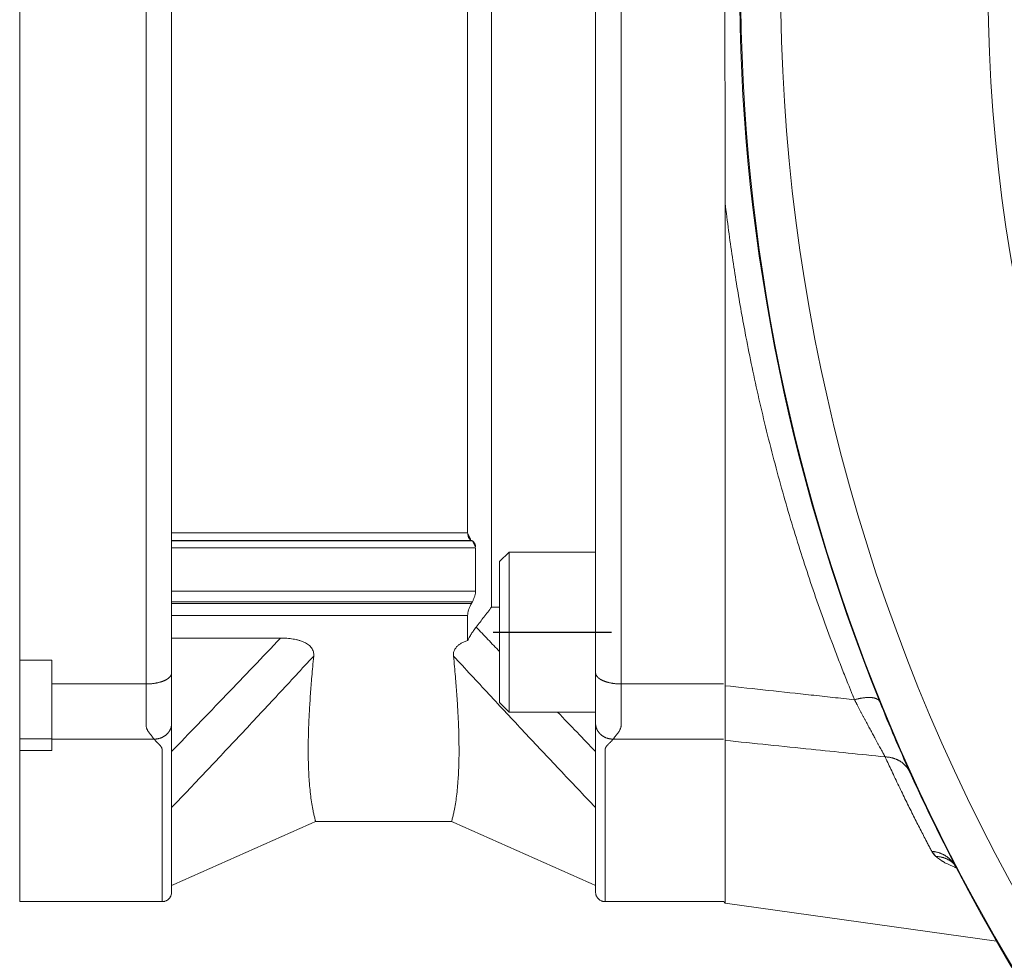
# Model space of a CAD drawing. Header units: metres. Extents: x 6538042 to 13082743, y 6022817 to 12049805.
# Tile 66 of 92: x 6539627.954 to 6539628.634, y 6024209.406 to 6024210.056. Entities that reach past the tile are written whole.
import ezdxf

# ---------------------------------------------------------------- set-up
doc = ezdxf.new("R2010")
doc.units = ezdxf.units.M
doc.header["$MEASUREMENT"] = 0
doc.linetypes.add('DOT_CENTER', pattern=[14, 12, -1, 0, -1])
doc.layers.get('0').update_dxf_attribs({"linetype": 'CONTINUOUS', "lineweight": 18})
doc.layers.add('1', color=7, linetype='CONTINUOUS')
doc.layers.add('d-komora zawory', color=7, linetype='CONTINUOUS', lineweight=13)

# ---------------------------------------------------------------- blocks, each defined once
blk = doc.blocks.new('Schraube_M_6x16_DIN_912_1__94', base_point=(17.64999948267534, 482.8848923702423))
at = {"color": 7, "linetype": 'Continuous'}
for p, q in [((17.64999948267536, 492.2848923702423), (18.24999948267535, 492.8848923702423)), ((18.24999948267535, 492.8848923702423), (23.64999948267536, 492.8848923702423)), ((18.24999948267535, 492.8848923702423), (18.24999948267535, 487.8848923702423)), ((23.64999948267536, 490.8848923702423), (23.64999948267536, 492.8848923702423)), ((17.64999948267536, 492.2848923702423), (17.64999948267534, 489.3282679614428)), ((23.64999948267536, 489.4482959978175), (23.64999948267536, 490.8848923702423)), ((17.64999948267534, 489.3282679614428), (17.64999948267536, 487.8848923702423)), ((23.64999948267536, 487.8848923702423), (23.64999948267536, 489.4482959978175)), ((17.64999948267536, 487.8848923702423), (17.64999948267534, 486.4415166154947)), ((18.24999948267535, 487.8848923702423), (18.24999948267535, 482.8848923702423)), ((23.64999948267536, 485.3441076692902), (23.64999948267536, 487.8848923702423)), ((17.64999948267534, 486.4415166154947), (17.64999948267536, 483.4848923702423)), ((23.64999948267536, 484.8848923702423), (23.64999948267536, 485.3441076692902)), ((23.64999948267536, 482.8848923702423), (23.64999948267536, 484.8848923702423)), ((17.64999948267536, 483.4848923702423), (18.24999948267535, 482.8848923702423)), ((18.24999948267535, 482.8848923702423), (23.64999948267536, 482.8848923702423))]:
    blk.add_line(p, q, dxfattribs=at)
blk = doc.blocks.new('Schraube_M_6x16_DIN_912__95', base_point=(17.64999948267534, 482.8848923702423))
at = {"color": 7, "linetype": 'Continuous'}
for p, q in [((17.64999948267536, 492.2848923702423), (18.24999948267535, 492.8848923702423)), ((18.24999948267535, 492.8848923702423), (23.64999948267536, 492.8848923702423)), ((18.24999948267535, 492.8848923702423), (18.24999948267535, 487.8848923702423)), ((23.64999948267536, 490.8848923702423), (23.64999948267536, 492.8848923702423)), ((17.64999948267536, 492.2848923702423), (17.64999948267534, 489.3282679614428)), ((23.64999948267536, 489.4482959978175), (23.64999948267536, 490.8848923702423)), ((17.64999948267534, 489.3282679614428), (17.64999948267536, 487.8848923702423)), ((23.64999948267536, 487.8848923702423), (23.64999948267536, 489.4482959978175)), ((17.64999948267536, 487.8848923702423), (17.64999948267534, 486.4415166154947)), ((18.24999948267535, 487.8848923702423), (18.24999948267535, 482.8848923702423)), ((23.64999948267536, 485.3441076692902), (23.64999948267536, 487.8848923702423)), ((17.64999948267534, 486.4415166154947), (17.64999948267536, 483.4848923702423)), ((23.64999948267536, 484.8848923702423), (23.64999948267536, 485.3441076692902)), ((23.64999948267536, 482.8848923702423), (23.64999948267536, 484.8848923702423)), ((17.64999948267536, 483.4848923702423), (18.24999948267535, 482.8848923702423)), ((18.24999948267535, 482.8848923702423), (23.64999948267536, 482.8848923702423))]:
    blk.add_line(p, q, dxfattribs=at)
at = {"layer": '1', "color": 2, "linetype": 'DOT_CENTER'}
blk.add_line((17.24999948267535, 487.8848923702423), (24.64999948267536, 487.8848923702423), dxfattribs=at)
blk = doc.blocks.new('E_DS__113', base_point=(-12.35000051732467, 471.0435322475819))
at = {"color": 7, "linetype": 'Continuous'}
for p, q in [((17.14999948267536, 489.4482959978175), (17.14999948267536, 579.543532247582)), ((-12.35000051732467, 486.8736569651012), (-12.35000051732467, 570.2134075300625)), ((23.64999948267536, 492.8848923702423), (23.64999948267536, 564.2021722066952)), ((-2.85000051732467, 494.0947188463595), (-2.85000051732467, 562.9923457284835)), ((15.64999948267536, 494.0947188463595), (15.64999948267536, 562.9923457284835)), ((-2.85000051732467, 493.6162305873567), (-2.85000051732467, 494.0947188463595)), ((-2.85000051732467, 493.5764061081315), (-2.85000051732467, 493.6162305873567)), ((-2.85000051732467, 493.147769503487), (-2.85000051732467, 493.5764061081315)), ((-2.85000051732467, 490.4497010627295), (-2.85000051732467, 493.147769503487)), ((16.14999948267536, 490.4497010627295), (16.1499994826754, 493.147769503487)), ((23.64999948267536, 490.8848923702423), (23.64999948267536, 492.8848923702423)), ((23.64999948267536, 489.4482959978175), (23.64999948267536, 490.8848923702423)), ((-2.85000051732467, 489.7840162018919), (-2.85000051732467, 490.4497010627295)), ((-2.85000051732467, 489.6602126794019), (-2.85000051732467, 489.7840162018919)), ((-2.85000051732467, 488.926247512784), (-2.85000051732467, 489.6602126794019)), ((17.64999948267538, 489.4482959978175), (17.14999948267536, 489.4482959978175)), ((23.64999948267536, 487.8848923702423), (23.64999948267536, 489.4482959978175)), ((-2.85000051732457, 487.510770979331), (-2.85000051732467, 488.926247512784)), ((15.64999948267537, 487.3564002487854), (15.64999948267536, 488.926247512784)), ((-2.85000051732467, 485.3441076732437), (-2.85000051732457, 487.510770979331)), ((-2.85000051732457, 487.510770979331), (3.96147589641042, 487.510770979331)), ((23.64999948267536, 485.3441076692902), (23.64999948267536, 487.8848923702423)), ((-12.35000051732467, 486.1371540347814), (-12.35000051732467, 486.8736569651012)), ((-10.35000051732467, 486.1371540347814), (-12.35000051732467, 486.1371540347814)), ((-12.35000051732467, 486.1371540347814), (-12.35000051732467, 484.150277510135)), ((-10.35000051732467, 484.6416780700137), (-10.35000051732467, 486.1371540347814)), ((-2.85000051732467, 482.1840577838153), (-2.85000051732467, 485.3441076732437)), ((23.64999948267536, 484.8848923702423), (23.64999948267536, 485.3441076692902)), ((-10.35000051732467, 481.2168027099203), (-10.35000051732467, 484.6416780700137)), ((23.64999948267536, 482.8848923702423), (23.64999948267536, 484.8848923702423)), ((-12.35000051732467, 484.150277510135), (-12.35000051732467, 481.4375115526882)), ((23.64999948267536, 482.1840577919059), (23.64999948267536, 482.8848923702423)), ((-2.85000051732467, 480.424055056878), (-2.85000051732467, 482.1840577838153)), ((23.64999948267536, 480.4240550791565), (23.64999948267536, 482.1840577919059)), ((-12.35000051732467, 481.4375115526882), (-12.35000051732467, 481.2168027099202)), ((-12.35000051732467, 481.2168027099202), (-10.35000051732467, 481.2168027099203)), ((-12.35000051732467, 481.2168027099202), (-12.35000051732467, 480.4802997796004)), ((-10.35000051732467, 481.1957321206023), (-10.35000051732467, 481.2168027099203)), ((-10.35000051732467, 480.4802997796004), (-10.35000051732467, 481.1957321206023)), ((-12.35000051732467, 471.0435322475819), (-12.35000051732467, 480.4802997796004)), ((-10.35000051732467, 480.4802997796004), (-12.35000051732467, 480.4802997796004)), ((-2.85000081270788, 476.9176530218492), (-2.85000051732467, 480.424055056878)), ((23.64999950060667, 476.9176528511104), (23.64999948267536, 480.4240550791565)), ((-2.85000051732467, 472.0435322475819), (-2.85000081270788, 476.9176530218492)), ((23.64999948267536, 472.0435322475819), (23.64999950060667, 476.9176528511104)), ((6.14999948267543, 476.0435322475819), (14.64999948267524, 476.0435322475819)), ((-2.85000051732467, 471.643532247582), (-2.85000051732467, 472.0435322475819)), ((23.64999948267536, 471.643532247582), (23.64999948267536, 472.0435322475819)), ((-3.45000051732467, 471.0435322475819), (-12.35000051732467, 471.0435322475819)), ((31.66644497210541, 471.0435322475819), (24.24999948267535, 471.0435322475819))]:
    blk.add_line(p, q, dxfattribs=at)
at = {"color": 2, "linetype": 'Continuous'}
for p, q in [((-2.85000051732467, 494.0947188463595), (15.64999948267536, 494.0947188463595)), ((-2.85000051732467, 493.6162305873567), (15.88309841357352, 493.6162305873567)), ((-2.85000051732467, 493.5764061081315), (15.94846693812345, 493.576406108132)), ((-2.85000051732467, 493.147769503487), (16.1499994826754, 493.147769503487)), ((-2.85000051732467, 490.4497010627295), (16.14999948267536, 490.4497010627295)), ((-2.85000051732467, 489.7840162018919), (15.9484669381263, 489.7840162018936)), ((-2.85000051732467, 489.6602126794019), (15.88309841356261, 489.6602126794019)), ((-2.85000051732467, 488.926247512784), (15.64999948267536, 488.926247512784)), ((-4.45000051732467, 484.6416780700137), (-10.35000051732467, 484.6416780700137)), ((31.64999948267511, 484.6416780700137), (25.24999948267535, 484.6416780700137)), ((-3.95000051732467, 481.1957321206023), (-10.35000051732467, 481.1957321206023)), ((31.64999948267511, 481.1957321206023), (24.74999948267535, 481.1957321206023))]:
    blk.add_line(p, q, dxfattribs=at)
for points in [[(-4.450000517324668, 484.6416780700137), (-4.450000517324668, 506.013333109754), (-4.450000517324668, 528.5435323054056), (-4.450000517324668, 551.073731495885), (-4.450000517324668, 572.4453865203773)], [(25.24999948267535, 484.6416780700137), (25.24999948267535, 506.0133331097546), (25.24999948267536, 528.5435323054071), (25.24999948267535, 551.0737314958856), (25.24999948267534, 572.4453865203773)], [(16.18421196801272, 488.1965302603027), (16.92177491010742, 487.4235772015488), (17.64999948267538, 486.6614508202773)], [(-2.850000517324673, 480.424055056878), (-1.219445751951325, 482.1114280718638), (0.5616311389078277, 483.9612561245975), (2.25154861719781, 485.7226284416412), (3.96147589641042, 487.510770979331)], [(-2.850000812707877, 476.9176530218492), (-0.6079486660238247, 479.279629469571), (1.609299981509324, 481.6358660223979), (3.812580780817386, 483.9955548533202), (6.03159579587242, 486.3885907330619)], [(14.76840322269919, 486.3885900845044), (16.97999343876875, 484.0035353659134), (19.19069764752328, 481.6358674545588), (21.39379541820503, 479.294606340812), (23.64999950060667, 476.9176528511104)], [(-2.850000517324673, 485.3441076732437), (-2.850221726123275, 485.3324278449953), (-2.850891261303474, 485.3206721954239), (-2.854413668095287, 485.2919740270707), (-2.860722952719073, 485.262922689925), (-2.869929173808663, 485.2335889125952), (-2.882128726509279, 485.2040490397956), (-2.89740808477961, 485.1743856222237), (-2.915835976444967, 485.1446854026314), (-2.937468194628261, 485.1150409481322), (-2.962339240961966, 485.0855470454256), (-2.977455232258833, 485.069375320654), (-2.993563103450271, 485.0532964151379), (-3.010661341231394, 485.0373274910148), (-3.028746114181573, 485.0214855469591), (-3.047811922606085, 485.0057878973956), (-3.067850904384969, 484.9902515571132), (-3.088853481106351, 484.9748937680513), (-3.11080770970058, 484.9597313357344), (-3.133699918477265, 484.944781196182), (-3.15751411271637, 484.930059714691), (-3.182232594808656, 484.9155832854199), (-3.207835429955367, 484.9013676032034), (-3.234301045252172, 484.8874282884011), (-3.26160575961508, 484.8737801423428), (-3.28972435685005, 484.860437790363), (-3.318629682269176, 484.8474149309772), (-3.348293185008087, 484.8347249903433), (-3.378684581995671, 484.8223803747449), (-3.409772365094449, 484.8103931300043), (-3.441523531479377, 484.7987742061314), (-3.4739040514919, 484.7875341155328), (-3.506878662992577, 484.7766822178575), (-3.540411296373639, 484.7662273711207), (-3.57446492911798, 484.7561772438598), (-3.643984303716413, 484.7373190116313), (-3.715129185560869, 484.7201506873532), (-3.787588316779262, 484.7047052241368), (-3.861048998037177, 484.6909968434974), (-3.935202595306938, 484.6790301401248), (-4.009747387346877, 484.6687925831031), (-4.084392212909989, 484.6602628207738), (-4.158859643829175, 484.6534048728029), (-4.232887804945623, 484.6481753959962), (-4.306233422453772, 484.644519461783), (-4.378672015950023, 484.6423766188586), (-4.450000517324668, 484.6416780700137)], [(23.64999948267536, 485.3441076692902), (23.65022069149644, 485.3324278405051), (23.65089022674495, 485.3206721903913), (23.65441263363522, 485.2919740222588), (23.66072191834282, 485.2629226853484), (23.66992813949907, 485.2335889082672), (23.68212769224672, 485.2040490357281), (23.69740705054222, 485.1743856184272), (23.7158349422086, 485.1446853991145), (23.73746716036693, 485.1150409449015), (23.76233820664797, 485.0855470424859), (23.77745419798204, 485.0693753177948), (23.79356206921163, 485.0532964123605), (23.81066030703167, 485.0373274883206), (23.82874508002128, 485.0214855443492), (23.84781088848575, 485.005787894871), (23.86784987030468, 484.9902515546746), (23.888852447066, 484.9748937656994), (23.91080667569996, 484.9597313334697), (23.93369888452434, 484.9447811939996), (23.95751307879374, 484.9300597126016), (23.98223156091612, 484.9155832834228), (24.00783439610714, 484.9013676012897), (24.03430001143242, 484.8874282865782), (24.06160472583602, 484.8737801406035), (24.08972332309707, 484.8604377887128), (24.11862864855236, 484.8474149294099), (24.14829215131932, 484.8347249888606), (24.17868354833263, 484.8223803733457), (24.20977133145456, 484.8103931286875), (24.24152249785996, 484.7987742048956), (24.27390301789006, 484.7875341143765), (24.30687762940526, 484.7766822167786), (24.34041026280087, 484.7662273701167), (24.37446389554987, 484.7561772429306), (24.44398327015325, 484.7373190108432), (24.51512815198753, 484.7201506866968), (24.58758728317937, 484.7047052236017), (24.66104796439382, 484.6909968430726), (24.73520156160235, 484.6790301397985), (24.80974635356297, 484.6687925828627), (24.88439117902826, 484.6602628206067), (24.95885860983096, 484.653404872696), (25.03288677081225, 484.6481753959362), (25.10623238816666, 484.6445194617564), (25.17867098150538, 484.6423766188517), (25.24999948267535, 484.6416780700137)], [(-3.950000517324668, 481.1957321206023), (-3.983471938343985, 481.2423743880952), (-4.020016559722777, 481.2898728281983), (-4.058912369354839, 481.3382797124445), (-4.099437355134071, 481.3876607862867), (-4.140869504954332, 481.4380881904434), (-4.18248680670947, 481.4896468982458), (-4.223567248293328, 481.5424283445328), (-4.263388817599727, 481.59653650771), (-4.30122950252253, 481.6520800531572), (-4.336367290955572, 481.7091801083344), (-4.368080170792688, 481.7679656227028), (-4.395646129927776, 481.8285783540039), (-4.41834315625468, 481.891166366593), (-4.435449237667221, 481.9558910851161), (-4.446242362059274, 482.0229209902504), (-4.450000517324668, 482.092438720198), (-4.450000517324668, 482.3534485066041), (-4.450000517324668, 482.6310162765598), (-4.450000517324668, 483.3261285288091), (-4.450000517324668, 484.0917105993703), (-4.450000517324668, 484.2527581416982), (-4.450000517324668, 484.4159730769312), (-4.450000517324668, 484.5283397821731), (-4.450000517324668, 484.6416780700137)], [(24.74999948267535, 481.1957321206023), (24.78347160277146, 481.2425093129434), (24.82001674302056, 481.2901506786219), (24.85891290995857, 481.3387082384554), (24.89943811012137, 481.388247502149), (24.94087035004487, 481.4388403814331), (24.98248763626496, 481.4905716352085), (25.02356797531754, 481.5435324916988), (25.06338937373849, 481.5978267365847), (25.10122983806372, 481.6535628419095), (25.13636737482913, 481.7108617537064), (25.1680799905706, 481.7698522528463), (25.19564569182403, 481.8306759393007), (25.21834248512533, 481.8934807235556), (25.2354483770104, 481.9584278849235), (25.2462413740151, 482.0256857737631), (25.24999948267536, 482.0954369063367), (25.24999948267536, 482.3551331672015), (25.24999948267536, 482.6310162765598), (25.24999948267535, 483.4748426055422), (25.24999948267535, 484.4161615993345), (25.24999948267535, 484.5284348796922), (25.24999948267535, 484.6416780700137)], [(21.27392243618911, 482.8848923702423), (22.49009814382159, 481.6237643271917), (23.64999948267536, 480.4240550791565)], [(-3.950000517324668, 481.1957321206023), (-3.900962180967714, 481.1967149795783), (-3.85116064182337, 481.1997299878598), (-3.800735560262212, 481.2048739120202), (-3.749841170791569, 481.2122318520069), (-3.698644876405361, 481.2218810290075), (-3.647326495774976, 481.2338825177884), (-3.596077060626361, 481.2482868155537), (-3.545096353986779, 481.2651241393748), (-3.494592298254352, 481.2844118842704), (-3.44477648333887, 481.3061438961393), (-3.420194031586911, 481.3179209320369), (-3.395864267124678, 481.330299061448), (-3.371814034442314, 481.3432724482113), (-3.34806980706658, 481.3568336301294), (-3.324657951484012, 481.3709742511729), (-3.301604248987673, 481.3856843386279), (-3.278934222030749, 481.4009530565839), (-3.256672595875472, 481.4167679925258), (-3.234843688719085, 481.4331159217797), (-3.213470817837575, 481.4499821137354), (-3.192576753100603, 481.4673510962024), (-3.172183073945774, 481.4852059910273), (-3.152310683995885, 481.5035292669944), (-3.132979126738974, 481.5223021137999), (-3.114207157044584, 481.5415051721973), (-3.096012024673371, 481.5611179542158), (-3.078410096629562, 481.5811195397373), (-3.061416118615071, 481.6014880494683), (-3.045043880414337, 481.6222012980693), (-3.029305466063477, 481.6432363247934), (-3.014211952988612, 481.6645699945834), (-2.999772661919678, 481.6861785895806), (-2.985995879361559, 481.708038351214), (-2.972888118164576, 481.7301251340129), (-2.960454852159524, 481.7524148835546), (-2.948699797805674, 481.7748833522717), (-2.937625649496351, 481.7975065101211), (-2.92723339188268, 481.8202603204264), (-2.908493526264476, 481.8660654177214), (-2.892461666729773, 481.9121118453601), (-2.879104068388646, 481.9582203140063), (-2.868364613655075, 482.0042190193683), (-2.860175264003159, 482.0499465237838), (-2.854450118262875, 482.0952523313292), (-2.851094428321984, 482.1399979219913), (-2.850000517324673, 482.1840577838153)], [(24.74999948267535, 481.1957321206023), (24.70096114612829, 481.1967149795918), (24.65115960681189, 481.1997299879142), (24.60073452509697, 481.2048739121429), (24.54984013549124, 481.2122318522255), (24.49864384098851, 481.2218810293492), (24.44732546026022, 481.2338825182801), (24.39607602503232, 481.2482868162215), (24.34509531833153, 481.2651241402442), (24.29459126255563, 481.2844118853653), (24.24477544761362, 481.3061438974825), (24.22019299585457, 481.3179209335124), (24.19586323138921, 481.3302990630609), (24.17181299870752, 481.3432724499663), (24.14806877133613, 481.356833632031), (24.12465691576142, 481.3709742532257), (24.10160321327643, 481.3856843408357), (24.07893318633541, 481.4009530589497), (24.05667156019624, 481.416767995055), (24.03484265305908, 481.4331159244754), (24.01346978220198, 481.4499821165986), (23.99257571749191, 481.4673510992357), (23.97218203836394, 481.4852059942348), (23.95230964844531, 481.5035292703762), (23.93297809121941, 481.5223021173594), (23.91420612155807, 481.5415051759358), (23.89601098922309, 481.5611179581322), (23.87840906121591, 481.5811195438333), (23.86141508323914, 481.6014880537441), (23.84504284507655, 481.6222013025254), (23.82930443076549, 481.6432363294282), (23.81421091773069, 481.6645699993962), (23.79977162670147, 481.6861785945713), (23.78599484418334, 481.708038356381), (23.77288708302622, 481.7301251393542), (23.76045381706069, 481.7524148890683), (23.74869876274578, 481.7748833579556), (23.73762461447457, 481.7975065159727), (23.7272323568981, 481.8202603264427), (23.70849249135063, 481.8660654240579), (23.69246063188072, 481.9121118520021), (23.6791030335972, 481.9582203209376), (23.66836357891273, 482.0042190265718), (23.66017422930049, 482.04994653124), (23.65444908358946, 482.0952523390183), (23.65109339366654, 482.139997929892), (23.64999948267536, 482.1840577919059)], [(-3.450000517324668, 471.0435322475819), (-3.450000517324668, 472.3341225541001), (-3.450000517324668, 473.6247128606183), (-3.450000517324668, 473.7096364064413), (-3.450000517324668, 473.7959106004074), (-3.450000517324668, 473.8835343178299), (-3.450000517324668, 473.9725064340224), (-3.450000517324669, 474.0628258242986), (-3.450000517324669, 474.1544913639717), (-3.450000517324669, 474.2475019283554), (-3.450000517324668, 474.3418563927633), (-3.450000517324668, 474.4375536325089), (-3.450000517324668, 474.5345925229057), (-3.450000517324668, 474.6329719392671), (-3.450000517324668, 474.7326907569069), (-3.450000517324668, 474.8337478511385), (-3.450000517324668, 474.9361420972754), (-3.450000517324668, 475.0398723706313), (-3.450000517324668, 475.1449375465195), (-3.450000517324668, 475.2513365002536), (-3.450000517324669, 475.3590681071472), (-3.450000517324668, 475.4681312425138), (-3.450000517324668, 475.5785247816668), (-3.450000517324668, 475.6902475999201), (-3.450000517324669, 475.803298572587), (-3.450000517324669, 475.9176765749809), (-3.450000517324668, 476.0333804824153), (-3.450000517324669, 476.1504091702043), (-3.450000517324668, 476.2687615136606), (-3.450000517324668, 476.3884363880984), (-3.450000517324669, 476.509432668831), (-3.450000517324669, 476.631749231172), (-3.450000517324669, 476.7553849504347), (-3.450000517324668, 476.8803387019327), (-3.450000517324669, 477.0066093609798), (-3.450000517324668, 477.1341958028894), (-3.450000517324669, 477.263096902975), (-3.450000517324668, 477.3933115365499), (-3.450000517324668, 477.5262933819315), (-3.450000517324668, 477.660602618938), (-3.450000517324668, 477.7962377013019), (-3.450000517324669, 477.9331970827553), (-3.450000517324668, 478.0714792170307), (-3.450000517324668, 478.21108255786), (-3.450000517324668, 478.3520055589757), (-3.450000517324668, 478.4942466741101), (-3.450000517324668, 478.6378043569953), (-3.450000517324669, 478.7826770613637), (-3.450000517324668, 478.9288632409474), (-3.450000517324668, 479.0763613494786), (-3.450000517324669, 479.2251698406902), (-3.450000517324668, 479.3752871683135), (-3.450000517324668, 479.5267117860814), (-3.450000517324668, 479.679442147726), (-3.450000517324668, 479.8334767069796), (-3.450000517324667, 479.9888139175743), (-3.450000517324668, 480.1454522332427), (-3.450000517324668, 480.278475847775), (-3.450000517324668, 480.4124174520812), (-3.450000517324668, 480.4460482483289), (-3.450000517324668, 480.4797363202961), (-3.450000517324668, 480.4966021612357), (-3.450000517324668, 480.513482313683), (-3.450000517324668, 480.5219278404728), (-3.450000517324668, 480.5303769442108), (-3.450000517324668, 480.5346028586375), (-3.450000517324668, 480.5388296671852), (-3.450000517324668, 480.5409434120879), (-3.450000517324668, 480.5430573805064), (-3.450000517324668, 480.5441144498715), (-3.450000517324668, 480.5451715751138), (-3.450000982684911, 480.5459741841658), (-3.450007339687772, 480.5472854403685), (-3.450746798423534, 480.5641487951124), (-3.452674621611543, 480.5809299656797), (-3.455744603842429, 480.597632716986), (-3.459910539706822, 480.6142608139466), (-3.465126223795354, 480.6308180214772), (-3.471345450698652, 480.6473081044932), (-3.478522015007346, 480.6637348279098), (-3.48660971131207, 480.6801019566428), (-3.497752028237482, 480.7001795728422), (-3.510118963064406, 480.720178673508), (-3.523623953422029, 480.7401063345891), (-3.538180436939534, 480.7599696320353), (-3.553701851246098, 480.7797756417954), (-3.570101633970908, 480.7995314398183), (-3.587293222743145, 480.8192441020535), (-3.605190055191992, 480.8389207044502), (-3.623705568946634, 480.8585683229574), (-3.642753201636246, 480.8781940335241), (-3.66224639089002, 480.8978049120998), (-3.682098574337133, 480.9174080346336), (-3.702223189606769, 480.9370104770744), (-3.726281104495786, 480.9602256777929), (-3.750457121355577, 480.9834624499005), (-3.774609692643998, 481.0067339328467), (-3.798597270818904, 481.0300532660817), (-3.822278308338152, 481.0534335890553), (-3.845511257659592, 481.0768880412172), (-3.868154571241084, 481.1004297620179), (-3.890066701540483, 481.1240718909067), (-3.911106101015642, 481.1478275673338), (-3.931131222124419, 481.171709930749), (-3.950000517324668, 481.1957321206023)], [(24.24999948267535, 471.0435322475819), (24.24999948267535, 472.3341225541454), (24.24999948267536, 473.6247128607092), (24.24999948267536, 473.7096364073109), (24.24999948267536, 473.7959106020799), (24.24999948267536, 473.8835343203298), (24.24999948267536, 473.9725064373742), (24.24999948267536, 474.0628258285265), (24.24999948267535, 474.1544913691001), (24.24999948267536, 474.2475019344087), (24.24999948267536, 474.3418563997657), (24.24999948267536, 474.4375536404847), (24.24999948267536, 474.534592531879), (24.24999948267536, 474.6329719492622), (24.24999948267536, 474.7326907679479), (24.24999948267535, 474.8337478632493), (24.24999948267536, 474.9361421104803), (24.24999948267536, 475.0398723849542), (24.24999948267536, 475.1449375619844), (24.24999948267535, 475.2513365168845), (24.24999948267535, 475.359068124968), (24.24999948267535, 475.4681312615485), (24.24999948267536, 475.5785248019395), (24.24999948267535, 475.6902476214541), (24.24999948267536, 475.8032985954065), (24.24999948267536, 475.9176765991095), (24.24999948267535, 476.033380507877), (24.24999948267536, 476.1504091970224), (24.24999948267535, 476.2687615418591), (24.24999948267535, 476.3884364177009), (24.24999948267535, 476.509432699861), (24.24999948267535, 476.6317492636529), (24.24999948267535, 476.7553849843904), (24.24999948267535, 476.8803387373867), (24.24999948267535, 477.0066093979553), (24.24999948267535, 477.1341958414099), (24.24999948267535, 477.2630969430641), (24.24999948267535, 477.3933115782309), (24.24999948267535, 477.5262934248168), (24.24999948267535, 477.6606026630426), (24.24999948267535, 477.7962377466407), (24.24999948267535, 477.9331971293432), (24.24999948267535, 478.0714792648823), (24.24999948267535, 478.2110826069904), (24.24999948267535, 478.3520056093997), (24.24999948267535, 478.4942467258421), (24.24999948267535, 478.6378044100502), (24.24999948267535, 478.782677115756), (24.24999948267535, 478.928863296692), (24.24999948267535, 479.0763614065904), (24.24999948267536, 479.225169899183), (24.24999948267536, 479.3752872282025), (24.24999948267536, 479.526711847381), (24.24999948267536, 479.6794422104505), (24.24999948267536, 479.8334767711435), (24.24999948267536, 479.988813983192), (24.24999948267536, 480.1454523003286), (24.24999948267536, 480.2784759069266), (24.24999948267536, 480.4124175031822), (24.24999948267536, 480.446048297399), (24.24999948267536, 480.4797363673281), (24.24999948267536, 480.4966022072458), (24.24999948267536, 480.5134823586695), (24.24999948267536, 480.5219278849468), (24.24999948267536, 480.5303769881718), (24.24999948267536, 480.5346029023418), (24.24999948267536, 480.5388297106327), (24.24999948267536, 480.540943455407), (24.24999948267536, 480.5430574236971), (24.24999948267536, 480.5441144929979), (24.24999948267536, 480.545171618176), (24.24999994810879, 480.5459742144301), (24.25000630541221, 480.5472854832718), (24.25074576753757, 480.5641488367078), (24.25267359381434, 480.5809300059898), (24.25574357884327, 480.5976327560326), (24.25990951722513, 480.6142608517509), (24.2651252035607, 480.6308180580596), (24.27134443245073, 480.647308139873), (24.278520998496, 480.6637348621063), (24.28660869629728, 480.6801019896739), (24.29775101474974, 480.7001796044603), (24.31011795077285, 480.7201787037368), (24.3236229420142, 480.740106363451), (24.3381794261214, 480.7599696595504), (24.35370084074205, 480.7797756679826), (24.37010062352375, 480.799531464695), (24.3872922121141, 480.8192441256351), (24.40518904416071, 480.8389207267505), (24.42370455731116, 480.8585683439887), (24.44275218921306, 480.8781940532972), (24.46224537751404, 480.8978049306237), (24.48209755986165, 480.9174080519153), (24.50222217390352, 480.9370104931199), (24.52628008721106, 480.9602256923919), (24.55045610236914, 480.983462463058), (24.57460867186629, 481.0067339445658), (24.59859624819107, 481.0300532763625), (24.62227728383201, 481.0534335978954), (24.64551023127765, 481.0768880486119), (24.66815354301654, 481.1004297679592), (24.69006567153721, 481.1240718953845), (24.71110506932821, 481.1478275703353), (24.73113018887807, 481.1717099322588), (24.74999948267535, 481.1957321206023)]]:
    blk.add_spline(points, degree=3, dxfattribs=at)
at = {"color": 7, "linetype": 'Continuous'}
for points in [[(15.64999948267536, 494.0947188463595), (15.65354471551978, 494.0155373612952), (15.66612463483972, 493.9320071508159), (15.68721911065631, 493.8570485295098), (15.71296481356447, 493.7969059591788), (15.74872106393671, 493.7378197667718), (15.78692944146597, 493.6915949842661), (15.83198880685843, 493.650699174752), (15.88309841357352, 493.6162305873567)], [(15.88309841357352, 493.6162305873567), (15.89975932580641, 493.6064859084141), (15.91605788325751, 493.5966901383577), (15.93239987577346, 493.5865988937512), (15.94846693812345, 493.576406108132)], [(15.94846693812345, 493.576406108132), (16.03328052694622, 493.5039443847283), (16.09583766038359, 493.4099785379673), (16.11816350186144, 493.355965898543), (16.13617096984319, 493.2901144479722), (16.14653350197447, 493.2214323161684), (16.1499994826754, 493.147769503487)], [(16.14999948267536, 490.4497010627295), (16.1465320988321, 490.3766501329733), (16.13612704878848, 490.2988687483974), (16.11925058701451, 490.2184845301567), (16.095810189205, 490.1342108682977), (16.02572188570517, 489.9462706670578), (15.9484669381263, 489.7840162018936)], [(15.88309841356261, 489.6602126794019), (15.78515650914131, 489.4596519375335), (15.71294173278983, 489.2711482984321), (15.66584734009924, 489.088256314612), (15.64999948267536, 488.926247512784)], [(15.9484669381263, 489.7840162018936), (15.93228876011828, 489.752979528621), (15.91603902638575, 489.7220736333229), (15.89963345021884, 489.6911352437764), (15.88309841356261, 489.6602126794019)], [(16.18421196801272, 488.1965302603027), (16.42708059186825, 488.5098235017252), (16.66801288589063, 488.8215932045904), (16.90996431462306, 489.1356814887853), (17.14999948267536, 489.4482959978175)], [(16.18421196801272, 488.1965302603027), (16.02145242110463, 487.9752691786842), (15.89271898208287, 487.7816574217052), (15.75516903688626, 487.5521643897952), (15.64999948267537, 487.3564002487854)], [(6.03159579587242, 486.3885907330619), (6.032523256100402, 486.5294650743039), (6.012009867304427, 486.6459599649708), (5.96390074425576, 486.7745313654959), (5.889807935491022, 486.8957263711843), (5.706757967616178, 487.0808041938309), (5.452420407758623, 487.2378442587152), (5.303385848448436, 487.3029593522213), (5.116200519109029, 487.3666519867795), (4.926096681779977, 487.4157355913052), (4.744980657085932, 487.4509552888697), (4.555905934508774, 487.4778092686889), (4.356453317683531, 487.4968029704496), (4.162712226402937, 487.5072729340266), (3.96147589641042, 487.510770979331)], [(15.64999948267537, 487.3564002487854), (15.43720860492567, 487.278775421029), (15.25224138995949, 487.1872813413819), (15.07583157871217, 487.0668821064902), (14.95720530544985, 486.9536080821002), (14.86059315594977, 486.8204529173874), (14.79714259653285, 486.6774044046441), (14.76697973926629, 486.5236898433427), (14.76840322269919, 486.3885900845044)], [(6.149999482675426, 476.0435322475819), (6.144261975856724, 476.0644330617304), (6.13857611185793, 476.085347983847), (6.121954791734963, 476.1476846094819), (6.105632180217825, 476.2107174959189), (6.046465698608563, 476.4561767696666), (5.991821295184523, 476.7112497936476), (5.910813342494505, 477.1582960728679), (5.841922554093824, 477.6371599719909), (5.785359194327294, 478.1496482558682), (5.741333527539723, 478.697567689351), (5.715910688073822, 479.1490188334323), (5.698000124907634, 479.6341700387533), (5.68822946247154, 480.1550167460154), (5.687226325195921, 480.7135543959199), (5.695618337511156, 481.3117784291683), (5.714033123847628, 481.9516842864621), (5.73273263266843, 482.4145757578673), (5.75746593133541, 482.9142149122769), (5.788887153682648, 483.4519397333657), (5.827650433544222, 484.0290882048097), (5.866334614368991, 484.5449601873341), (5.91268313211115, 485.1095414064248), (5.967501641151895, 485.723771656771), (6.03159579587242, 486.3885907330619)], [(14.76840322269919, 486.3885900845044), (14.8324934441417, 485.7238134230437), (14.88730912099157, 485.1096197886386), (14.93365576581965, 484.5450695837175), (14.97233889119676, 484.029223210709), (15.01110670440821, 483.4520210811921), (15.0425311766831, 482.914249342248), (15.06726660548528, 482.4145696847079), (15.08596728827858, 481.951643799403), (15.10438218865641, 481.3117058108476), (15.11277326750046, 480.7134533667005), (15.11176821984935, 480.1548907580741), (15.10199474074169, 479.6340222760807), (15.08408052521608, 479.1488522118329), (15.05865326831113, 478.6973848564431), (15.01462599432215, 478.1495032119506), (14.95806228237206, 477.6370484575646), (14.88917234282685, 477.1582141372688), (14.80816638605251, 476.7111937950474), (14.75353124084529, 476.4561678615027), (14.69437128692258, 476.2107351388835), (14.67805194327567, 476.1477141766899), (14.66142416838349, 476.0853528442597), (14.65573765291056, 476.0644354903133), (14.64999948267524, 476.0435322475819)], [(6.149999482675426, 476.0435322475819), (3.899999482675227, 475.0435322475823), (1.649999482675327, 474.0435322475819), (-0.6000005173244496, 473.0435322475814), (-2.850000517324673, 472.0435322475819)], [(23.64999948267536, 472.0435322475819), (21.39999948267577, 473.0435322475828), (19.1499994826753, 474.0435322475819), (16.89999948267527, 475.0435322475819), (14.64999948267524, 476.0435322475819)], [(-2.850000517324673, 471.643532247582), (-2.861527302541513, 471.5264788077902), (-2.89566448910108, 471.4139280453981), (-2.920840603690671, 471.3606925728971), (-2.951113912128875, 471.3101823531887), (-2.986187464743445, 471.2628902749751), (-3.025727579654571, 471.2192640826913), (-3.065452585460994, 471.1829528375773), (-3.116647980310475, 471.1446481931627), (-3.167157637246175, 471.1143749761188), (-3.220392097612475, 471.0891988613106), (-3.275824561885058, 471.0693665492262), (-3.332934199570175, 471.0550620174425), (-3.386145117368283, 471.0469393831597), (-3.450000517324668, 471.0435322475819)], [(24.24999948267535, 471.0435322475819), (24.19118289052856, 471.0464216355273), (24.1329331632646, 471.055062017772), (24.08067424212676, 471.0679175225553), (24.02039105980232, 471.0891988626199), (23.91665258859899, 471.1446444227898), (23.82572654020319, 471.2192640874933), (23.75110816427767, 471.3101894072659), (23.69566345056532, 471.413928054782), (23.67438406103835, 471.474207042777), (23.66152921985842, 471.5264639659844), (23.65288888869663, 471.5847140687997), (23.64999948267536, 471.643532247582)]]:
    blk.add_spline(points, degree=3, dxfattribs=at)
blk = doc.blocks.new('E_Housing_Small__114', base_point=(31.64999948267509, 372.0435322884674))
at = {"color": 7, "linetype": 'Continuous'}
for p, q in [((46.16160614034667, 473.2242576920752), (46.16161042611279, 473.2242494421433)), ((31.74902628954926, 470.9485333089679), (48.71507262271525, 468.5641109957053))]:
    blk.add_line(p, q, dxfattribs=at)
for centre, radius, start, end in [((152.6499994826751, 528.5435322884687), 120, 157.9692935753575, 202.0305502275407), ((152.6499994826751, 528.5435322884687), 120, 202.0305502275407, 204.314069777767), ((152.6500014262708, 528.5435282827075), 120.0000001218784, 204.3140676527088, 207.4512620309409), ((152.6499992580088, 528.5435324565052), 120.0000001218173, 207.4512687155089, 258.9602857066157)]:
    blk.add_arc(centre, radius, start, end, dxfattribs=at)
for points in [[(31.74902632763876, 542.3969811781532), (31.74896170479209, 542.0484351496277), (31.74864429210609, 541.5357305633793), (31.74849924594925, 541.3755819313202), (31.74820946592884, 541.0807255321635), (31.74777825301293, 540.6742589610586), (31.74678827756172, 539.8323515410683), (31.74564174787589, 538.9495853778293), (31.7432388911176, 537.2347994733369), (31.74078612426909, 535.4914686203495), (31.73800205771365, 533.2341617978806), (31.73605671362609, 530.9415048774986), (31.73532495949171, 528.5435321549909), (31.73605623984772, 526.1463333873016), (31.73800111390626, 523.8537928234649), (31.74078612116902, 521.5955956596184), (31.74323923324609, 519.8520215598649), (31.74564174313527, 518.1374788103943), (31.74678785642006, 517.2550572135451), (31.74777825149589, 516.4128051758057), (31.74820908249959, 516.0067112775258), (31.74849888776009, 515.711860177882), (31.74864428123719, 515.5513334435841), (31.74896138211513, 515.0394971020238), (31.74902632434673, 514.6900828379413)], [(31.74902632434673, 514.6900828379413), (31.74902629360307, 506.9214392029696), (31.74902628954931, 499.2474548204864), (31.74902619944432, 491.7765961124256), (31.74902616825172, 484.5346053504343)], [(31.74902616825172, 484.5346053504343), (31.74893028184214, 483.2517858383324), (31.74891313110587, 482.5416918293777), (31.74893423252, 481.8553471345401), (31.74902619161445, 481.1197220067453)], [(31.74902619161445, 481.1197220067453), (31.74902624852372, 476.7130458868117), (31.74902628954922, 473.5242696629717), (31.74902628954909, 472.2364014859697), (31.74902628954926, 470.9485333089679)], [(46.02138730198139, 473.4253302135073), (46.01270098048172, 473.4337384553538), (46.00311149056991, 473.442854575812), (45.99801236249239, 473.4476313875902), (45.99197216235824, 473.4532261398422), (45.98931019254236, 473.4556695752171), (45.98580777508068, 473.4588630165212), (45.98451650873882, 473.4600337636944), (45.98322331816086, 473.4612023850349)], [(45.9924207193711, 473.4528130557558), (45.99085828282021, 473.4542131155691), (45.98873675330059, 473.4561022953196), (45.98805348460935, 473.4567072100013), (45.98736917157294, 473.4573109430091)], [(46.07589665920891, 473.361188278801), (46.05725673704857, 473.3849208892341), (46.03985006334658, 473.4054015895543), (46.02647862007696, 473.4200255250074), (46.01514064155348, 473.4316268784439)], [(46.16160614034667, 473.2242576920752), (46.14874774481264, 473.24839378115), (46.13892965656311, 473.2659580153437), (46.12903097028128, 473.2828602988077), (46.11923312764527, 473.2987676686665), (46.11019165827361, 473.3127687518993), (46.09895178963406, 473.3293733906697), (46.08857337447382, 473.3440319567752), (46.07589665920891, 473.361188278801)], [(31.74902628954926, 470.9485333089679), (31.72426958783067, 470.9770126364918), (31.69951288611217, 471.005491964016), (31.68297892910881, 471.024512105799), (31.66644497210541, 471.0435322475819)]]:
    blk.add_spline(points, degree=3, dxfattribs=at)
at = {"color": 2, "linetype": 'Continuous'}
for points in [[(39.836300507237, 483.6576542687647), (39.79022986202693, 483.7696060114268), (39.74421858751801, 483.8816320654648), (39.72838227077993, 483.9202674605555), (39.69658862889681, 483.9979731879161), (39.65251910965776, 484.1059480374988), (39.56103684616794, 484.3310641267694), (39.47032452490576, 484.5556016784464), (39.28989721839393, 485.0061842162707), (39.11074008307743, 485.4589675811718), (38.75182039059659, 486.3828670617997), (38.41109445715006, 487.2818146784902), (37.72903700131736, 489.1512946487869), (37.09268276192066, 490.9899211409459), (36.49776544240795, 492.8039833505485), (35.91519189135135, 494.6840574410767), (35.34830144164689, 496.6293291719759), (34.80043342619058, 498.6389843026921), (34.27706148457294, 500.7034555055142), (33.8054189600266, 502.7134140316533), (33.38260815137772, 504.6661381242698), (33.00573135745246, 506.5589060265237), (32.72391622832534, 508.0926869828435), (32.4553865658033, 509.6734920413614), (32.20209396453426, 511.3005243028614), (31.9659900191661, 512.9729868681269), (31.74902632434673, 514.6900828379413)], [(39.836300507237, 483.6576542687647), (38.48376925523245, 483.8041804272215), (37.13124647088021, 483.9507601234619), (34.44011917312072, 484.2425745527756), (31.74902616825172, 484.5346053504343)], [(41.41192167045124, 483.5314223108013), (41.4090367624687, 483.5382825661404), (41.40595462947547, 483.5450884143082), (41.39377520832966, 483.5681489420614), (41.37917491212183, 483.5904714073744), (41.36210747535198, 483.6119860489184), (41.34253688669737, 483.6326247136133), (41.32043446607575, 483.6523190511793), (41.29578311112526, 483.6710037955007), (41.26857425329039, 483.6886141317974), (41.23881182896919, 483.7050898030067), (41.20407272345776, 483.7214302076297), (41.16644563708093, 483.7363324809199), (41.12597711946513, 483.7497340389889), (41.08273076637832, 483.7615817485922), (41.0367837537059, 483.7718262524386), (40.98822942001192, 483.7804289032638), (40.93717408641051, 483.7873557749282), (40.88373857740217, 483.7925844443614), (40.82805533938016, 483.7960978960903), (40.77026896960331, 483.7978909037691), (40.71053365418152, 483.7979639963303), (40.64901282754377, 483.7963292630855), (40.58587696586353, 483.7930045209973), (40.52130253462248, 483.788018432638), (40.45547018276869, 483.7814049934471), (40.38856315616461, 483.7732079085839), (40.32076593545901, 483.7634755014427), (40.25226229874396, 483.752264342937), (40.18323443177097, 483.7396346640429), (40.11386081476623, 483.7256532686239), (40.04431581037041, 483.7103895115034), (39.97476752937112, 483.6939175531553), (39.90537787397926, 483.6763129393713), (39.836300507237, 483.6576542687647)], [(41.74951960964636, 480.0865059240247), (41.7201880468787, 480.1405496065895), (41.69025303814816, 480.1960845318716), (41.67622779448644, 480.2219527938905), (41.66202700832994, 480.2481299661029), (41.62789450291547, 480.310995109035), (41.59280722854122, 480.3755551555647), (41.51977231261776, 480.5097969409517), (41.44320714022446, 480.650417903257), (41.36316245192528, 480.7974124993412), (41.27994930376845, 480.9502968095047), (41.19361670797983, 481.1090680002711), (41.10448298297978, 481.2732263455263), (41.03403426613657, 481.4031811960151), (40.96210379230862, 481.5360878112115), (40.88869526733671, 481.6719768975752), (40.81396550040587, 481.8105946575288), (40.73790203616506, 481.952000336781), (40.66066680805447, 482.0959278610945), (40.58225076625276, 482.2424285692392), (40.50280634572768, 482.3912508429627), (40.42228067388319, 482.5425267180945), (40.3408625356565, 482.6959331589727), (40.25854209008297, 482.8515194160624), (40.17545948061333, 483.0090498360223), (40.09159837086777, 483.1685840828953), (40.00710539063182, 483.3298702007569), (39.97996206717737, 483.3818026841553), (39.95275837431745, 483.4339096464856), (39.89459531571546, 483.5454168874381), (39.836300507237, 483.6576542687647)], [(41.74951960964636, 480.0865059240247), (39.44037076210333, 480.3249488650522), (37.13124647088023, 480.5634666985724), (34.44011918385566, 480.8415420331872), (31.74902619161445, 481.1197220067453)], [(41.74951960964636, 480.0865059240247), (41.81060556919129, 480.0837906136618), (41.87184124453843, 480.0792600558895), (41.93313015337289, 480.0728779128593), (41.9943726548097, 480.0646143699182), (42.05546634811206, 480.0544433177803), (42.11630672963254, 480.0423460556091), (42.17678736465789, 480.0283080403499), (42.23680094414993, 480.0123228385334), (42.29623916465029, 479.9943884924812), (42.35499421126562, 479.9745116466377), (42.41295828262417, 479.9527035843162), (42.47002550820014, 479.9289844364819), (42.52609106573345, 479.9033789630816), (42.58105352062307, 479.8759207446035), (42.63481349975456, 479.846647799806), (42.68727641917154, 479.8156066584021), (42.73835069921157, 479.7828479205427), (42.78795082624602, 479.7484301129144), (42.83599511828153, 479.712415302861), (42.88240904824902, 479.6748726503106), (42.92712259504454, 479.6358741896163), (42.97007374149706, 479.5954980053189), (43.01120547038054, 479.5538242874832), (43.05046934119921, 479.5109380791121), (43.08782221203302, 479.4669256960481), (43.12322979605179, 479.4218770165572), (43.15666320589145, 479.3758823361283), (43.18810239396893, 479.3290341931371), (43.21753262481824, 479.281424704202), (43.24494771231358, 479.2331469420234), (43.27034652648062, 479.184292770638), (43.29373595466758, 479.1349538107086)], [(44.66515120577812, 474.1848158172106), (44.64015812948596, 474.2320692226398), (44.61512703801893, 474.2795093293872), (44.48239430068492, 474.5317677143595), (44.34771507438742, 474.7892301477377), (44.1486651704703, 475.1725687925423), (43.94581424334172, 475.5667563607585), (43.73936958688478, 475.9716651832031), (43.5294917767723, 476.3872617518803), (43.31637182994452, 476.8134542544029), (43.10018828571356, 477.2501780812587), (42.88115415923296, 477.6972991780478), (42.65942757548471, 478.1547966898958), (42.43522144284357, 478.6225377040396), (42.20869383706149, 479.1005042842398), (42.0115748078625, 479.5209422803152), (41.81298439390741, 479.9488889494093), (41.78125329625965, 480.0176148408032), (41.74951960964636, 480.0865059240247)], [(44.66515120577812, 474.1848158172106), (44.72258506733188, 474.1794690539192), (44.78012318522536, 474.1724340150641), (44.83768679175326, 474.1636855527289), (44.89519502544, 474.1532039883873), (44.95256507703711, 474.1409727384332), (45.00971281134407, 474.1269812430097), (45.06655272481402, 474.1112223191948), (45.12299886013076, 474.0936952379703), (45.17896453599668, 474.0744028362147), (45.23436356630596, 474.0533546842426), (45.28910972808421, 474.0305639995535), (45.3431182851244, 474.006050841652), (45.39630516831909, 473.9798388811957), (45.44858879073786, 473.951958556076), (45.49988892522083, 473.9224437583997), (45.55012878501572, 473.8913348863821), (45.59923359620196, 473.8586755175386), (45.64713290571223, 473.8245152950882), (45.6937588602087, 473.7889066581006), (45.73904869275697, 473.7519075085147), (45.78294273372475, 473.7135780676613), (45.82538701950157, 473.6739832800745), (45.86633107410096, 473.6331898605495), (45.90573057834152, 473.5912684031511), (45.94354497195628, 473.5482906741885), (45.97974012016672, 473.5043314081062), (46.01428579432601, 473.4594658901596), (46.0471582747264, 473.413771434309), (46.07833777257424, 473.3673252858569), (46.10781091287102, 473.3202057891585), (46.1355681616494, 473.2724906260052), (46.16160614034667, 473.2242576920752)], [(44.92292708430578, 473.8633923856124), (44.91389589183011, 473.8717663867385), (44.90491980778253, 473.8801649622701), (44.89609523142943, 473.8885250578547), (44.88751853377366, 473.8967834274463), (44.85161050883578, 473.9328803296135), (44.81821387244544, 473.9688580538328), (44.78703592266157, 474.0049733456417), (44.7582658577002, 474.0409494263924), (44.74463476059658, 474.0590638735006), (44.73161912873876, 474.0771162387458), (44.71919575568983, 474.0951187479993), (44.70734144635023, 474.1130837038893), (44.69603301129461, 474.1310234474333), (44.68524727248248, 474.1489503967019), (44.67496105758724, 474.1668770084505), (44.66515120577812, 474.1848158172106)], [(45.98901505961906, 473.4559398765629), (45.93471429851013, 473.5026605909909), (45.87804934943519, 473.5469749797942), (45.81914112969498, 473.5887451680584), (45.75812670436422, 473.6278490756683), (45.69515177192, 473.6641728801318), (45.63037559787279, 473.6976212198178), (45.56396405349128, 473.7281085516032), (45.49609331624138, 473.7555696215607), (45.42694375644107, 473.7799499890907), (45.35670234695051, 473.8012163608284), (45.28555762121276, 473.8193466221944), (45.21370084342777, 473.8343396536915), (45.14132217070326, 473.8462052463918), (45.06861072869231, 473.8549730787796), (44.99575201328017, 473.8606828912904), (44.92292708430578, 473.8633923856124)], [(46.19353430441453, 473.1628405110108), (46.13430925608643, 473.1852015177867), (46.07555124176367, 473.2079952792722), (45.91152101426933, 473.2750762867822), (45.72192571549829, 473.3597503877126), (45.57180731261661, 473.4332331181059), (45.40812876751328, 473.5213275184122), (45.37200552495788, 473.5420934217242), (45.33663621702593, 473.5629524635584), (45.31921214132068, 473.5734303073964), (45.3019984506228, 473.5839183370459), (45.28608324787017, 473.5937400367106), (45.2681063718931, 473.6049874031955), (45.20284353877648, 473.6474000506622), (45.1408290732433, 473.6901769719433), (45.02620140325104, 473.7764308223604), (44.92292708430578, 473.8633923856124)]]:
    blk.add_spline(points, degree=3, dxfattribs=at)
blk = doc.blocks.new('E-Cover_Small__115', base_point=(32.64999948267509, 408.5435322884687))
at = {"color": 7, "linetype": 'Continuous'}
blk.add_line((46.16160614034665, 473.2242576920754), (46.16161042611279, 473.2242494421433), dxfattribs=at)
at = {"color": 2, "linetype": 'Continuous'}
blk.add_circle((152.6499994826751, 528.5435322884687), 119.9328215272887, dxfattribs=at)
for radius, start, end in [(104.4748773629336, 111.491189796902, 239.1640205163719), (117.4336782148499, 150.4647882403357, 209.5352117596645)]:
    blk.add_arc((152.6499994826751, 528.5435322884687), radius, start, end, dxfattribs=at)
at = {"color": 7, "linetype": 'Continuous'}
for centre, radius, start, end in [((152.6499994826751, 528.5435322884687), 120, 157.9692935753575, 202.0305502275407), ((152.6499994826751, 528.5435322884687), 120, 202.0305502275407, 204.314069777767), ((152.6500014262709, 528.5435282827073), 120.0000001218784, 204.3140676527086, 207.4512620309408), ((152.6499992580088, 528.5435324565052), 120.0000001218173, 207.4512687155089, 258.9602857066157)]:
    blk.add_arc(centre, radius, start, end, dxfattribs=at)
blk = doc.blocks.new('Electronics_Unit_Small__116', base_point=(-12.35000051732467, 372.0435322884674))
for name, p in [('E-Cover_Small__115', (32.64999948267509, 408.5435322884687)), ('E_Housing_Small__114', (31.64999948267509, 372.0435322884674)), ('E_DS__113', (-12.35000051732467, 471.0435322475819)), ('Schraube_M_6x16_DIN_912__95', (17.64999948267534, 482.8848923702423)), ('Schraube_M_6x16_DIN_912_1__94', (17.64999948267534, 482.8848923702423))]:
    blk.add_blockref(name, p)
blk = doc.blocks.new('1 zawór')
at = {"xscale": 0.01658879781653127, "yscale": 0.01658879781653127, "zscale": 0.01658879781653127}
blk.add_blockref('Electronics_Unit_Small__116', (5474689.593337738, 5917665.233329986), dxfattribs=at)

msp = doc.modelspace()

# ---------------------------------------------------------------- block references
at = {"layer": 'd-komora zawory', "xscale": 0.666666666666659, "yscale": 0.666666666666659, "zscale": 0.666666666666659}
msp.add_blockref('1 zawór', (2889834.891557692, 2079098.195834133), dxfattribs=at)

doc.saveas('drawing.dxf')
